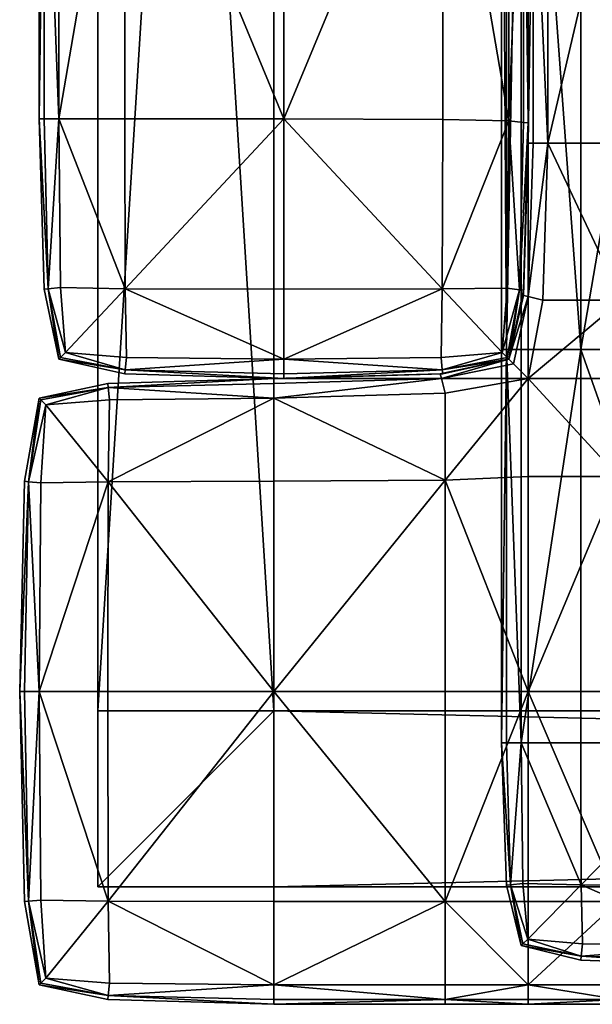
# Model space of a CAD drawing. Header units: millimetres. Extents: x -869 to 1151, y 19358 to 20213.
# Tile 1 of 69: x -869 to -722, y 19358 to 19610. Entities that reach past the tile are written whole.
import ezdxf

# ---------------------------------------------------------------- set-up
doc = ezdxf.new("R2010")
doc.units = ezdxf.units.MM
doc.header["$MEASUREMENT"] = 0
doc.layers.add('Default', color=7, linetype='Continuous')

msp = doc.modelspace()

# ---------------------------------------------------------------- meshes
at = {"layer": 'Default'}
mesh = msp.add_polyface(dxfattribs=at)
corners = [(-848.83, 20153.27, 150), (-848.83, 20153.27, 105), (-848.83, 19433.27, 105), (-848.83, 19433.27, 105), (-848.83, 19433.27, 150), (-848.83, 20153.27, 150), (-848.83, 20153.27, 105), (-803.83, 20153.27, 105), (-803.83, 19433.27, 105), (-848.83, 19433.27, 105), (-803.83, 20153.27, 105), (-803.83, 20153.27, 150), (-803.83, 19433.27, 150), (-803.83, 19433.27, 150), (-803.83, 19433.27, 105), (-803.83, 20153.27, 105), (-803.83, 20153.27, 150), (-848.83, 20153.27, 150), (-848.83, 19433.27, 150), (-848.83, 19433.27, 150), (-803.83, 19433.27, 150), (-803.83, 20153.27, 150), (-841.95, 19682.78, 977.02), (-801.33, 19682.78, 980), (-801.33, 19864.62, 980), (-841.95, 19864.62, 977.02), (-760.7, 19682.43, 977.02), (-760.7, 19863.86, 977.02), (-863.83, 19682.78, 317.48), (-863.83, 19682.78, 552.93), (-863.83, 19864.62, 552.93), (-863.83, 19864.62, 317.48), (-863.83, 19682.78, 789.21), (-863.83, 19864.62, 789.21), (-760.7, 19682.43, 147.56), (-801.33, 19682.78, 146.31), (-801.33, 19864.62, 146.31), (-760.7, 19863.86, 147.56), (-841.95, 19682.78, 147.56), (-841.95, 19864.62, 147.56), (-743.83, 19861.6, 151.31), (-743.83, 19861.6, 968.07), (-862.58, 19682.78, 945.89), (-858.83, 19682.78, 968.07), (-858.83, 19864.62, 968.07), (-858.83, 19864.62, 968.07), (-862.58, 19864.62, 945.89), (-858.83, 19864.62, 968.07), (-858.83, 19682.78, 968.07), (-858.83, 19682.78, 151.31), (-858.83, 19864.62, 151.31), (-858.83, 19864.62, 151.31), (-862.58, 19682.78, 167.46), (-862.58, 19864.62, 167.46), (-858.83, 19864.62, 151.31), (-858.83, 19682.78, 151.31), (-863.83, 19682.78, 205.92), (-863.83, 19864.62, 205.92), (-863.83, 19682.78, 903.24), (-863.83, 19864.62, 903.24)]
mesh.append_faces([[corners[k] for k in face] for face in [(0, 1, 2, 2), (3, 4, 5, 5), (6, 7, 8, 8), (8, 9, 6, 6), (10, 11, 12, 12), (13, 14, 15, 15), (16, 17, 18, 18), (19, 20, 21, 21), (22, 23, 24, 24), (24, 25, 22, 22), (26, 27, 24, 24), (24, 23, 26, 26), (28, 29, 30, 30), (30, 31, 28, 28), (32, 33, 30, 30), (30, 29, 32, 32), (34, 35, 36, 36), (36, 37, 34, 34), (38, 39, 36, 36), (36, 35, 38, 38), (34, 37, 40, 40), (41, 27, 26, 26), (42, 43, 44, 44), (45, 46, 42, 42), (22, 25, 47, 47), (47, 48, 22, 22), (38, 49, 50, 50), (51, 39, 38, 38), (52, 53, 54, 54), (54, 55, 52, 52), (52, 56, 57, 57), (57, 53, 52, 52), (28, 31, 57, 57), (57, 56, 28, 28), (32, 58, 59, 59), (59, 33, 32, 32), (42, 46, 59, 59), (59, 58, 42, 42)]])
mesh = msp.add_polyface(dxfattribs=at)
corners = [(-738.83, 19808.23, 225.21), (-738.83, 19660.89, 225.21), (-737.58, 19660.89, 270.32), (-733.83, 19808.23, 292.86), (-733.83, 19660.89, 292.86), (-714.61, 19660.89, 301.3), (-733.83, 19808.23, 157.57), (-733.83, 19660.89, 157.57), (-737.58, 19660.89, 180.11), (-738.83, 19578.34, 225.21), (-737.58, 19578.34, 270.32), (-733.83, 19578.34, 292.86), (-733.83, 19660.89, 292.86), (-733.83, 19660.89, 292.86), (-733.83, 19578.34, 292.86), (-733.83, 19578.34, 292.86), (-714.61, 19578.34, 301.3), (-714.61, 19660.89, 149.13), (-714.61, 19578.34, 149.13), (-733.83, 19578.34, 157.57), (-733.83, 19660.89, 157.57), (-733.83, 19578.34, 157.57), (-733.83, 19578.34, 157.57), (-737.58, 19578.34, 180.11), (-666.96, 19578.34, 146.31), (-725.43, 19525.61, 302.24), (-725.43, 19733.27, 302.24), (-689.91, 19733.27, 300), (-725.43, 19525.61, 422.72), (-689.91, 19525.61, 431.45), (-689.91, 19733.27, 432.69), (-725.43, 19733.27, 423.03), (-740.64, 19525.61, 308.97), (-740.64, 19733.27, 308.97), (-744.43, 19525.61, 396.24), (-740.64, 19525.61, 413.83), (-740.64, 19733.27, 413.83), (-740.64, 19733.27, 413.83), (-738.83, 19858.59, 552.93), (-738.83, 19679.99, 552.93), (-738.83, 19679.99, 317.48), (-738.83, 19583.55, 552.93), (-738.83, 19583.55, 317.48), (-738.83, 19679.99, 789.21), (-738.83, 19583.55, 789.21), (-740.08, 19680.34, 167.46), (-740.08, 19583.68, 167.46), (-743.83, 19584.06, 151.31), (-743.83, 19681.39, 151.31), (-743.83, 19584.06, 968.07), (-740.08, 19583.68, 945.89), (-740.08, 19680.34, 945.89), (-738.83, 19858.59, 903.24), (-738.83, 19679.99, 903.24), (-738.83, 19679.99, 205.92), (-738.83, 19583.55, 205.92), (-738.83, 19583.55, 903.24)]
mesh.append_faces([[corners[k] for k in face] for face in [(0, 1, 2, 2), (3, 4, 5, 5), (6, 7, 8, 8), (9, 1, 8, 8), (2, 1, 9, 9), (9, 10, 2, 2), (2, 10, 11, 11), (11, 12, 2, 2), (5, 13, 14, 14), (15, 16, 5, 5), (17, 18, 19, 19), (19, 20, 17, 17), (8, 7, 21, 21), (22, 23, 8, 8), (24, 18, 17, 17), (25, 26, 27, 27), (28, 29, 30, 30), (30, 31, 28, 28), (25, 32, 33, 33), (33, 26, 25, 25), (34, 35, 36, 36), (28, 31, 37, 37), (38, 39, 40, 40), (40, 39, 41, 41), (41, 42, 40, 40), (43, 44, 41, 41), (41, 39, 43, 43), (45, 46, 47, 47), (47, 48, 45, 45), (49, 50, 51, 51), (52, 53, 43, 43), (45, 54, 55, 55), (55, 46, 45, 45), (40, 42, 55, 55), (55, 54, 40, 40), (43, 53, 56, 56), (56, 44, 43, 43), (51, 50, 56, 56), (56, 53, 51, 51)]])
mesh = msp.add_polyface(dxfattribs=at)
corners = [(-744.43, 19525.61, 326.56), (-745.69, 19525.61, 361.4), (-745.69, 19733.27, 361.4), (-744.43, 19733.27, 326.56), (-744.43, 19525.61, 396.24), (-744.43, 19733.27, 396.24), (-740.64, 19733.27, 308.97), (-740.64, 19733.27, 413.83), (-841.95, 19682.78, 977.02), (-841.95, 19584.58, 977.02), (-801.33, 19584.58, 980), (-801.33, 19682.78, 980), (-760.7, 19682.43, 977.02), (-760.7, 19584.45, 977.02), (-863.83, 19682.78, 789.21), (-863.83, 19682.78, 552.93), (-863.83, 19584.58, 552.93), (-863.83, 19584.58, 789.21), (-863.83, 19682.78, 317.48), (-863.83, 19584.58, 317.48), (-760.7, 19682.43, 147.56), (-760.7, 19584.45, 147.56), (-801.33, 19584.58, 146.31), (-801.33, 19682.78, 146.31), (-841.95, 19682.78, 147.56), (-841.95, 19584.58, 147.56), (-743.83, 19681.39, 151.31), (-743.83, 19584.06, 151.31), (-743.83, 19584.06, 151.31), (-743.83, 19584.06, 968.07), (-743.83, 19681.39, 968.07), (-740.08, 19680.34, 945.89), (-743.83, 19681.39, 968.07), (-743.83, 19584.06, 968.07), (-862.58, 19682.78, 945.89), (-862.58, 19584.58, 945.89), (-858.83, 19584.58, 968.07), (-858.83, 19682.78, 968.07), (-858.83, 19682.78, 968.07), (-858.83, 19584.58, 968.07), (-858.83, 19584.58, 968.07), (-858.83, 19584.58, 151.31), (-858.83, 19682.78, 151.31), (-862.58, 19682.78, 167.46), (-858.83, 19682.78, 151.31), (-858.83, 19584.58, 151.31), (-858.83, 19584.58, 151.31), (-862.58, 19584.58, 167.46), (-863.83, 19682.78, 903.24), (-863.83, 19584.58, 903.24), (-863.83, 19682.78, 205.92), (-863.83, 19584.58, 205.92)]
mesh.append_faces([[corners[k] for k in face] for face in [(0, 1, 2, 2), (2, 3, 0, 0), (4, 5, 2, 2), (0, 3, 6, 6), (7, 5, 4, 4), (8, 9, 10, 10), (10, 11, 8, 8), (12, 11, 10, 10), (10, 13, 12, 12), (14, 15, 16, 16), (16, 17, 14, 14), (18, 19, 16, 16), (16, 15, 18, 18), (20, 21, 22, 22), (22, 23, 20, 20), (24, 23, 22, 22), (22, 25, 24, 24), (20, 26, 27, 27), (28, 21, 20, 20), (12, 13, 29, 29), (29, 30, 12, 12), (31, 32, 33, 33), (34, 35, 36, 36), (36, 37, 34, 34), (8, 38, 39, 39), (40, 9, 8, 8), (24, 25, 41, 41), (41, 42, 24, 24), (43, 44, 45, 45), (46, 47, 43, 43), (34, 48, 49, 49), (49, 35, 34, 34), (14, 17, 49, 49), (49, 48, 14, 14), (18, 50, 51, 51), (51, 19, 18, 18), (43, 47, 51, 51), (51, 50, 43, 43)]])
mesh = msp.add_polyface(dxfattribs=at)
corners = [(-737.58, 19660.89, 180.11), (-737.58, 19578.34, 180.11), (-738.83, 19578.34, 225.21), (-738.83, 19539.17, 179.97), (-740.08, 19539.48, 225.21), (-738.83, 19539.17, 270.46), (-737.58, 19578.34, 270.32), (-735.08, 19538.23, 293.42), (-733.83, 19578.34, 292.86), (-714.92, 19538.23, 301.44), (-714.61, 19578.34, 301.3), (-733.83, 19578.34, 292.86), (-733.83, 19578.34, 292.86), (-735.08, 19538.23, 293.42), (-714.92, 19538.23, 148.98), (-735.08, 19538.23, 157), (-733.83, 19578.34, 157.57), (-714.61, 19578.34, 149.13), (-733.83, 19578.34, 157.57), (-733.83, 19578.34, 157.57), (-735.08, 19538.23, 157), (-666.96, 19578.34, 304.11), (-745.69, 19733.27, 361.4), (-745.69, 19525.61, 361.4), (-744.43, 19525.61, 396.24), (-689.91, 19733.27, 300), (-689.91, 19525.61, 300), (-725.43, 19525.61, 302.24), (-740.64, 19733.27, 308.97), (-740.64, 19525.61, 308.97), (-744.43, 19525.61, 326.56), (-740.64, 19733.27, 413.83), (-740.64, 19525.61, 413.83), (-725.43, 19525.61, 422.72), (-745.49, 19524.86, 152.98), (-744.24, 19541.33, 151.73), (-741.12, 19540.92, 167.57), (-745.49, 19524.86, 964.09), (-744.24, 19541.33, 967.07), (-760.81, 19541.11, 974.53), (-740.08, 19540.78, 789.21), (-740.08, 19540.78, 552.93), (-738.83, 19583.55, 552.93), (-738.83, 19583.55, 789.21), (-740.08, 19540.78, 317.48), (-738.83, 19583.55, 317.48), (-743.83, 19584.06, 151.31), (-740.08, 19583.68, 167.46), (-760.81, 19541.11, 148.6), (-760.7, 19584.45, 147.56), (-743.83, 19584.06, 151.31), (-743.83, 19584.06, 151.31), (-744.24, 19541.33, 151.73), (-743.83, 19584.06, 968.07), (-741.12, 19540.92, 945.64), (-740.08, 19583.68, 945.89), (-743.83, 19584.06, 968.07), (-743.83, 19584.06, 968.07), (-744.24, 19541.33, 967.07), (-740.08, 19540.78, 205.92), (-738.83, 19583.55, 205.92), (-740.08, 19540.78, 903.24), (-738.83, 19583.55, 903.24)]
mesh.append_faces([[corners[k] for k in face] for face in [(0, 1, 2, 2), (3, 4, 2, 2), (2, 1, 3, 3), (5, 6, 2, 2), (2, 4, 5, 5), (5, 7, 8, 8), (8, 6, 5, 5), (9, 10, 11, 11), (12, 13, 9, 9), (14, 15, 16, 16), (16, 17, 14, 14), (3, 1, 18, 18), (19, 20, 3, 3), (21, 10, 9, 9), (22, 23, 24, 24), (25, 26, 27, 27), (28, 29, 30, 30), (31, 32, 33, 33), (34, 35, 36, 36), (37, 38, 39, 39), (40, 41, 42, 42), (42, 43, 40, 40), (44, 45, 42, 42), (42, 41, 44, 44), (36, 35, 46, 46), (46, 47, 36, 36), (48, 49, 50, 50), (51, 52, 48, 48), (39, 38, 53, 53), (54, 55, 56, 56), (57, 58, 54, 54), (44, 59, 60, 60), (60, 45, 44, 44), (36, 47, 60, 60), (60, 59, 36, 36), (54, 61, 62, 62), (62, 55, 54, 54), (40, 43, 62, 62), (62, 61, 40, 40)]])
mesh = msp.add_polyface(dxfattribs=at)
corners = [(-861.54, 19541.14, 945.64), (-858.41, 19523.61, 944.9), (-857.16, 19524.86, 964.09), (-858.41, 19541.46, 967.07), (-841.85, 19541.14, 974.53), (-858.41, 19541.46, 967.07), (-857.16, 19524.86, 964.09), (-841.85, 19520.48, 167.57), (-858.41, 19523.61, 167.88), (-857.16, 19524.86, 152.98), (-861.54, 19541.14, 167.57), (-858.41, 19541.46, 151.73), (-857.16, 19524.86, 152.98), (-857.16, 19524.86, 152.98), (-858.41, 19523.61, 167.88), (-862.58, 19541.04, 789.21), (-862.58, 19541.04, 552.93), (-858.83, 19523.19, 552.93), (-858.83, 19523.19, 789.21), (-862.58, 19541.04, 317.48), (-858.83, 19523.19, 317.48), (-841.95, 19519.44, 789.21), (-858.83, 19523.19, 789.21), (-858.83, 19523.19, 552.93), (-863.83, 19584.58, 552.93), (-863.83, 19584.58, 317.48), (-863.83, 19584.58, 789.21), (-858.83, 19584.58, 968.07), (-862.58, 19584.58, 945.89), (-841.85, 19541.14, 148.6), (-858.41, 19541.46, 151.73), (-858.83, 19584.58, 151.31), (-862.58, 19584.58, 167.46), (-858.83, 19584.58, 151.31), (-858.83, 19584.58, 151.31), (-858.41, 19541.46, 151.73), (-862.58, 19541.04, 205.92), (-858.83, 19523.19, 205.92), (-858.41, 19523.61, 167.88), (-841.95, 19519.44, 317.48), (-858.83, 19523.19, 317.48), (-858.83, 19523.19, 205.92), (-841.85, 19520.48, 945.64), (-858.41, 19523.61, 944.9), (-858.83, 19523.19, 903.24), (-862.58, 19541.04, 903.24), (-858.83, 19523.19, 903.24), (-858.83, 19523.19, 903.24), (-858.83, 19523.19, 903.24), (-858.83, 19523.19, 903.24), (-863.83, 19584.58, 903.24), (-863.83, 19584.58, 205.92)]
mesh.append_faces([[corners[k] for k in face] for face in [(0, 1, 2, 2), (2, 3, 0, 0), (4, 5, 6, 6), (7, 8, 9, 9), (10, 11, 12, 12), (13, 14, 10, 10), (15, 16, 17, 17), (17, 18, 15, 15), (19, 20, 17, 17), (17, 16, 19, 19), (21, 22, 23, 23), (19, 16, 24, 24), (24, 25, 19, 19), (15, 26, 24, 24), (24, 16, 15, 15), (0, 3, 27, 27), (27, 28, 0, 0), (29, 30, 31, 31), (10, 32, 33, 33), (34, 35, 10, 10), (19, 36, 37, 37), (37, 20, 19, 19), (10, 38, 37, 37), (37, 36, 10, 10), (39, 40, 41, 41), (42, 43, 44, 44), (0, 45, 46, 46), (47, 1, 0, 0), (15, 18, 48, 48), (49, 45, 15, 15), (15, 45, 50, 50), (50, 26, 15, 15), (0, 28, 50, 50), (50, 45, 0, 0), (10, 36, 51, 51), (51, 32, 10, 10), (19, 25, 51, 51), (51, 36, 19, 19)]])
mesh = msp.add_polyface(dxfattribs=at)
corners = [(-760.81, 19520.48, 167.57), (-761.12, 19523.61, 151.73), (-745.49, 19524.86, 152.98), (-745.49, 19524.86, 152.98), (-761.12, 19523.61, 151.73), (-760.81, 19541.11, 148.6), (-745.49, 19524.86, 964.09), (-761.12, 19523.61, 967.07), (-760.81, 19520.48, 945.64), (-841.85, 19520.48, 945.64), (-841.54, 19523.61, 967.07), (-857.16, 19524.86, 964.09), (-857.16, 19524.86, 964.09), (-858.41, 19523.61, 944.9), (-857.16, 19524.86, 964.09), (-841.54, 19523.61, 967.07), (-841.85, 19541.14, 974.53), (-841.85, 19541.14, 148.6), (-841.54, 19523.61, 151.73), (-857.16, 19524.86, 152.98), (-858.41, 19541.46, 151.73), (-857.16, 19524.86, 152.98), (-841.54, 19523.61, 151.73), (-841.85, 19520.48, 167.57), (-761.12, 19523.61, 967.07), (-801.33, 19523.19, 968.07), (-760.81, 19541.11, 974.53), (-801.33, 19541.04, 977.02), (-801.33, 19523.19, 968.07), (-801.33, 19523.19, 968.07), (-761.12, 19523.61, 967.07), (-841.54, 19523.61, 967.07), (-801.33, 19523.19, 968.07), (-801.33, 19523.19, 968.07), (-801.33, 19519.44, 945.89), (-841.54, 19523.61, 151.73), (-801.33, 19523.19, 151.31), (-801.33, 19541.04, 147.56), (-801.33, 19523.19, 151.31), (-801.33, 19523.19, 151.31), (-761.12, 19523.61, 151.73), (-801.33, 19523.19, 151.31), (-801.33, 19523.19, 151.31), (-801.33, 19519.44, 167.46), (-801.33, 19584.58, 980), (-841.95, 19584.58, 977.02), (-760.7, 19584.45, 977.02), (-801.33, 19584.58, 146.31), (-760.7, 19584.45, 147.56), (-841.95, 19584.58, 147.56), (-743.83, 19584.06, 968.07), (-858.83, 19584.58, 968.07), (-858.83, 19584.58, 968.07), (-858.41, 19541.46, 967.07), (-858.83, 19584.58, 151.31), (-841.95, 19519.44, 205.92), (-858.83, 19523.19, 205.92), (-858.83, 19523.19, 205.92), (-858.41, 19523.61, 167.88), (-841.95, 19519.44, 789.21), (-841.95, 19519.44, 903.24), (-858.83, 19523.19, 903.24), (-858.83, 19523.19, 789.21)]
mesh.append_faces([[corners[k] for k in face] for face in [(0, 1, 2, 2), (3, 4, 5, 5), (6, 7, 8, 8), (9, 10, 11, 11), (12, 13, 9, 9), (14, 15, 16, 16), (17, 18, 19, 19), (19, 20, 17, 17), (21, 22, 23, 23), (8, 24, 25, 25), (26, 27, 28, 28), (29, 30, 26, 26), (16, 31, 32, 32), (33, 27, 16, 16), (9, 34, 25, 25), (25, 10, 9, 9), (23, 35, 36, 36), (17, 37, 38, 38), (39, 18, 17, 17), (5, 40, 41, 41), (42, 37, 5, 5), (0, 43, 36, 36), (36, 1, 0, 0), (16, 27, 44, 44), (44, 45, 16, 16), (26, 46, 44, 44), (44, 27, 26, 26), (5, 37, 47, 47), (47, 48, 5, 5), (17, 49, 47, 47), (47, 37, 17, 17), (50, 46, 26, 26), (16, 45, 51, 51), (52, 53, 16, 16), (54, 49, 17, 17), (23, 55, 56, 56), (57, 58, 23, 23), (59, 60, 61, 61), (61, 62, 59, 59)]])
mesh = msp.add_polyface(dxfattribs=at)
corners = [(-738.83, 19539.17, 179.97), (-735.08, 19538.23, 157), (-738.83, 19518.19, 155.32), (-738.83, 19518.19, 155.32), (-742.58, 19521.94, 179.54), (-714.92, 19538.23, 148.98), (-715.86, 19518.19, 148.56), (-738.83, 19518.19, 155.32), (-735.08, 19538.23, 157), (-714.92, 19538.23, 301.44), (-735.08, 19538.23, 293.42), (-738.83, 19518.19, 295.11), (-715.86, 19518.19, 301.86), (-738.83, 19539.17, 270.46), (-742.58, 19521.94, 270.88), (-738.83, 19518.19, 295.11), (-738.83, 19518.19, 295.11), (-735.08, 19538.23, 293.42), (-761.02, 19518.19, 270.46), (-742.58, 19521.94, 270.88), (-743.83, 19523.19, 225.21), (-740.08, 19539.48, 225.21), (-743.83, 19523.19, 225.21), (-743.83, 19523.19, 225.21), (-742.58, 19521.94, 179.54), (-743.83, 19523.19, 225.21), (-743.83, 19523.19, 225.21), (-666.96, 19518.19, 146.31), (-741.12, 19540.92, 167.57), (-744.24, 19523.61, 167.88), (-745.49, 19524.86, 152.98), (-745.49, 19524.86, 152.98), (-744.24, 19523.61, 167.88), (-760.81, 19520.48, 167.57), (-760.81, 19541.11, 148.6), (-744.24, 19541.33, 151.73), (-745.49, 19524.86, 152.98), (-760.81, 19541.11, 974.53), (-761.12, 19523.61, 967.07), (-745.49, 19524.86, 964.09), (-760.81, 19520.48, 945.64), (-744.24, 19523.61, 944.9), (-745.49, 19524.86, 964.09), (-741.12, 19540.92, 945.64), (-744.24, 19541.33, 967.07), (-745.49, 19524.86, 964.09), (-745.49, 19524.86, 964.09), (-744.24, 19523.61, 944.9), (-740.08, 19540.78, 317.48), (-740.08, 19540.78, 552.93), (-743.83, 19523.19, 552.93), (-743.83, 19523.19, 317.48), (-740.08, 19540.78, 789.21), (-743.83, 19523.19, 789.21), (-760.7, 19519.44, 317.48), (-743.83, 19523.19, 317.48), (-743.83, 19523.19, 552.93), (-740.08, 19540.78, 903.24), (-743.83, 19523.19, 903.24), (-744.24, 19523.61, 944.9), (-760.7, 19519.44, 903.24), (-743.83, 19523.19, 903.24), (-743.83, 19523.19, 903.24), (-760.7, 19519.44, 789.21), (-743.83, 19523.19, 789.21), (-743.83, 19523.19, 903.24), (-744.24, 19523.61, 167.88), (-743.83, 19523.19, 205.92), (-740.08, 19540.78, 205.92), (-743.83, 19523.19, 205.92), (-743.83, 19523.19, 205.92), (-743.83, 19523.19, 205.92), (-743.83, 19523.19, 205.92)]
mesh.append_faces([[corners[k] for k in face] for face in [(0, 1, 2, 2), (3, 4, 0, 0), (5, 6, 7, 7), (7, 8, 5, 5), (9, 10, 11, 11), (11, 12, 9, 9), (13, 14, 15, 15), (16, 17, 13, 13), (18, 19, 20, 20), (13, 21, 22, 22), (23, 14, 13, 13), (0, 24, 25, 25), (26, 21, 0, 0), (27, 6, 5, 5), (28, 29, 30, 30), (31, 32, 33, 33), (34, 35, 36, 36), (37, 38, 39, 39), (40, 41, 42, 42), (43, 44, 45, 45), (46, 47, 43, 43), (48, 49, 50, 50), (50, 51, 48, 48), (52, 53, 50, 50), (50, 49, 52, 52), (54, 55, 56, 56), (52, 57, 58, 58), (58, 53, 52, 52), (43, 59, 58, 58), (58, 57, 43, 43), (40, 60, 61, 61), (62, 41, 40, 40), (63, 64, 65, 65), (33, 66, 67, 67), (28, 68, 69, 69), (70, 29, 28, 28), (48, 51, 71, 71), (72, 68, 48, 48)]])
mesh = msp.add_polyface(dxfattribs=at)
corners = [(-803.83, 19438.23, 146.31), (-760.08, 19438.23, 146.31), (-760.08, 19384.51, 149.13), (-803.83, 19438.23, 304.11), (-760.08, 19438.23, 304.11), (-760.08, 19492.27, 301.44), (-738.83, 19518.19, 155.32), (-738.83, 19493.2, 148.56), (-760.08, 19492.27, 148.98), (-738.83, 19438.23, 146.31), (-715.86, 19493.2, 146.87), (-715.86, 19438.23, 146.31), (-715.86, 19384.51, 149.13), (-738.83, 19384.51, 149.13), (-760.08, 19384.51, 301.3), (-738.83, 19384.51, 301.3), (-738.83, 19438.23, 304.11), (-715.86, 19384.51, 301.3), (-715.86, 19438.23, 304.11), (-715.86, 19493.2, 303.55), (-738.83, 19493.2, 301.86), (-666.96, 19438.23, 146.31), (-666.96, 19438.23, 304.11), (-744.43, 19525.61, 326.56), (-744.43, 19425.14, 326.56), (-745.69, 19425.14, 361.4), (-743.37, 19388.85, 396.06), (-744.43, 19425.14, 396.24), (-744.43, 19525.61, 396.24), (-745.69, 19525.61, 361.4), (-725.32, 19388.85, 304.11), (-725.43, 19425.14, 302.24), (-689.91, 19425.14, 300), (-725.43, 19525.61, 302.24), (-689.91, 19525.61, 300), (-725.43, 19525.61, 422.72), (-725.43, 19425.14, 421.79), (-689.91, 19425.14, 427.74), (-740.22, 19389.16, 309.71), (-740.64, 19425.14, 308.97), (-743.37, 19388.85, 326.74), (-740.64, 19425.14, 308.97), (-740.64, 19525.61, 308.97), (-740.64, 19425.14, 308.97), (-740.64, 19425.14, 308.97), (-740.64, 19525.61, 413.83), (-740.64, 19425.14, 413.83), (-740.64, 19425.14, 413.83), (-740.22, 19389.16, 413.09), (-740.64, 19425.14, 413.83), (-740.64, 19425.14, 413.83), (-725.32, 19388.85, 419)]
mesh.append_faces([[corners[k] for k in face] for face in [(0, 1, 2, 2), (3, 4, 5, 5), (6, 7, 8, 8), (8, 7, 9, 9), (9, 1, 8, 8), (10, 11, 9, 9), (9, 7, 10, 10), (12, 13, 9, 9), (9, 11, 12, 12), (2, 1, 9, 9), (14, 15, 16, 16), (16, 4, 14, 14), (17, 18, 16, 16), (19, 20, 16, 16), (16, 18, 19, 19), (5, 4, 16, 16), (16, 20, 5, 5), (21, 11, 10, 10), (22, 18, 17, 17), (23, 24, 25, 25), (26, 27, 25, 25), (28, 29, 25, 25), (25, 27, 28, 28), (30, 31, 32, 32), (33, 34, 32, 32), (32, 31, 33, 33), (35, 36, 37, 37), (30, 38, 39, 39), (40, 24, 41, 41), (23, 42, 43, 43), (44, 24, 23, 23), (33, 31, 39, 39), (35, 45, 46, 46), (46, 36, 35, 35), (28, 27, 47, 47), (26, 48, 49, 49), (50, 27, 26, 26), (51, 36, 46, 46)]])
mesh = msp.add_polyface(dxfattribs=at)
corners = [(-803.83, 19518.19, 225.21), (-761.33, 19519.44, 225.21), (-761.02, 19518.19, 179.97), (-760.08, 19492.27, 148.98), (-760.08, 19514.44, 157), (-738.83, 19518.19, 155.32), (-742.58, 19521.94, 179.54), (-738.83, 19518.19, 155.32), (-738.83, 19518.19, 155.32), (-760.08, 19514.44, 157), (-715.86, 19493.2, 146.87), (-738.83, 19493.2, 148.56), (-715.86, 19518.19, 148.56), (-715.86, 19493.2, 303.55), (-715.86, 19518.19, 301.86), (-738.83, 19518.19, 295.11), (-738.83, 19493.2, 301.86), (-761.02, 19518.19, 270.46), (-760.08, 19514.44, 293.42), (-738.83, 19518.19, 295.11), (-738.83, 19518.19, 295.11), (-742.58, 19521.94, 270.88), (-760.08, 19492.27, 301.44), (-760.08, 19514.44, 293.42), (-743.83, 19523.19, 225.21), (-803.83, 19513.19, 157.57), (-803.83, 19513.19, 292.86), (-666.96, 19518.19, 304.11), (-745.69, 19425.14, 361.4), (-745.69, 19525.61, 361.4), (-744.43, 19525.61, 326.56), (-689.91, 19425.14, 427.74), (-689.91, 19525.61, 431.45), (-725.43, 19525.61, 422.72), (-740.64, 19425.14, 308.97), (-740.64, 19525.61, 308.97), (-725.43, 19525.61, 302.24), (-740.64, 19425.14, 413.83), (-740.64, 19525.61, 413.83), (-744.43, 19525.61, 396.24), (-760.7, 19519.44, 317.48), (-760.7, 19519.44, 552.93), (-801.33, 19518.19, 552.93), (-801.33, 19518.19, 317.48), (-760.7, 19519.44, 789.21), (-743.83, 19523.19, 552.93), (-743.83, 19523.19, 552.93), (-743.83, 19523.19, 789.21), (-743.83, 19523.19, 552.93), (-801.33, 19523.19, 968.07), (-801.33, 19519.44, 945.89), (-760.81, 19520.48, 945.64), (-760.7, 19519.44, 903.24), (-801.33, 19518.19, 903.24), (-801.33, 19518.19, 789.21), (-760.81, 19520.48, 167.57), (-760.7, 19519.44, 205.92), (-801.33, 19518.19, 205.92), (-801.33, 19519.44, 167.46), (-743.83, 19523.19, 903.24), (-743.83, 19523.19, 205.92), (-743.83, 19523.19, 317.48)]
mesh.append_faces([[corners[k] for k in face] for face in [(0, 1, 2, 2), (3, 4, 5, 5), (2, 6, 7, 7), (8, 9, 2, 2), (10, 11, 5, 5), (5, 12, 10, 10), (13, 14, 15, 15), (15, 16, 13, 13), (17, 18, 19, 19), (20, 21, 17, 17), (22, 16, 15, 15), (15, 23, 22, 22), (24, 1, 17, 17), (2, 1, 24, 24), (24, 6, 2, 2), (25, 4, 3, 3), (26, 18, 17, 17), (27, 14, 13, 13), (28, 29, 30, 30), (31, 32, 33, 33), (34, 35, 36, 36), (37, 38, 39, 39), (40, 41, 42, 42), (42, 43, 40, 40), (42, 41, 44, 44), (44, 41, 45, 45), (46, 47, 44, 44), (48, 41, 40, 40), (49, 50, 51, 51), (44, 52, 53, 53), (53, 54, 44, 44), (53, 52, 51, 51), (55, 56, 57, 57), (57, 58, 55, 55), (57, 56, 40, 40), (59, 52, 44, 44), (40, 56, 60, 60), (60, 61, 40, 40), (60, 56, 55, 55)]])
mesh = msp.add_polyface(dxfattribs=at)
corners = [(-868.83, 19438.23, 225.21), (-867.58, 19491.95, 225.21), (-866.54, 19491.85, 180.34), (-866.54, 19491.85, 270.08), (-867.58, 19438.23, 270.32), (-803.83, 19438.23, 146.31), (-846.33, 19438.23, 149.13), (-846.22, 19491.85, 151.47), (-803.83, 19518.19, 225.21), (-846.33, 19516.94, 225.21), (-846.22, 19515.9, 270.08), (-863.41, 19491.54, 158.51), (-862.16, 19511.53, 161.32), (-845.91, 19512.78, 158.51), (-863.41, 19512.78, 181.04), (-862.16, 19511.53, 161.32), (-862.16, 19511.53, 161.32), (-863.41, 19491.54, 158.51), (-846.22, 19515.9, 180.34), (-845.91, 19512.78, 158.51), (-862.16, 19511.53, 161.32), (-862.16, 19511.53, 161.32), (-863.41, 19512.78, 181.04), (-863.41, 19512.78, 269.38), (-862.16, 19511.53, 289.1), (-845.91, 19512.78, 291.92), (-863.41, 19491.54, 291.92), (-862.16, 19511.53, 289.1), (-862.16, 19511.53, 289.1), (-863.41, 19512.78, 269.38), (-846.22, 19491.85, 298.95), (-845.91, 19512.78, 291.92), (-862.16, 19511.53, 289.1), (-862.16, 19511.53, 289.1), (-863.41, 19491.54, 291.92), (-863.41, 19491.54, 158.51), (-863.83, 19438.23, 157.57), (-867.58, 19438.23, 180.11), (-863.83, 19438.23, 157.57), (-863.41, 19491.54, 291.92), (-863.83, 19438.23, 292.86), (-863.83, 19438.23, 292.86), (-846.33, 19438.23, 301.3), (-863.83, 19438.23, 292.86), (-863.41, 19512.78, 269.38), (-863.83, 19513.19, 225.21), (-863.83, 19513.19, 225.21), (-863.83, 19513.19, 225.21), (-863.41, 19512.78, 181.04), (-863.83, 19513.19, 225.21), (-863.83, 19513.19, 225.21), (-803.83, 19513.19, 157.57), (-845.91, 19512.78, 158.51), (-803.83, 19513.19, 292.86), (-845.91, 19512.78, 291.92), (-841.95, 19519.44, 317.48), (-841.95, 19519.44, 552.93), (-858.83, 19523.19, 552.93), (-858.83, 19523.19, 552.93), (-858.83, 19523.19, 317.48), (-858.83, 19523.19, 552.93), (-841.95, 19519.44, 789.21), (-858.83, 19523.19, 205.92), (-841.95, 19519.44, 205.92), (-858.83, 19523.19, 903.24), (-841.95, 19519.44, 903.24), (-841.85, 19520.48, 945.64)]
mesh.append_faces([[corners[k] for k in face] for face in [(0, 1, 2, 2), (3, 1, 0, 0), (0, 4, 3, 3), (5, 6, 7, 7), (8, 9, 10, 10), (7, 11, 12, 12), (12, 13, 7, 7), (2, 14, 15, 15), (16, 17, 2, 2), (18, 19, 20, 20), (21, 22, 18, 18), (10, 23, 24, 24), (24, 25, 10, 10), (3, 26, 27, 27), (28, 29, 3, 3), (30, 31, 32, 32), (33, 34, 30, 30), (2, 35, 36, 36), (36, 37, 2, 2), (38, 11, 7, 7), (30, 39, 40, 40), (41, 42, 30, 30), (43, 26, 3, 3), (3, 44, 45, 45), (45, 1, 3, 3), (10, 9, 46, 46), (47, 23, 10, 10), (18, 48, 49, 49), (50, 9, 18, 18), (2, 1, 45, 45), (45, 14, 2, 2), (51, 52, 18, 18), (53, 54, 30, 30), (55, 56, 57, 57), (58, 59, 55, 55), (60, 56, 61, 61), (62, 63, 55, 55), (64, 65, 66, 66)]])
mesh = msp.add_polyface(dxfattribs=at)
corners = [(-760.08, 19492.27, 148.98), (-760.08, 19438.23, 146.31), (-803.83, 19438.23, 146.31), (-803.83, 19491.95, 149.13), (-846.22, 19491.85, 151.47), (-760.08, 19492.27, 301.44), (-803.83, 19491.95, 301.3), (-803.83, 19438.23, 304.11), (-846.22, 19491.85, 298.95), (-761.02, 19518.19, 270.46), (-761.33, 19519.44, 225.21), (-803.83, 19518.19, 225.21), (-803.83, 19516.94, 270.32), (-761.02, 19518.19, 179.97), (-803.83, 19516.94, 180.11), (-846.22, 19515.9, 180.34), (-846.33, 19516.94, 225.21), (-846.22, 19515.9, 270.08), (-760.08, 19514.44, 157), (-803.83, 19513.19, 157.57), (-803.83, 19513.19, 157.57), (-845.91, 19512.78, 158.51), (-803.83, 19513.19, 157.57), (-803.83, 19513.19, 157.57), (-760.08, 19514.44, 293.42), (-803.83, 19513.19, 292.86), (-803.83, 19513.19, 292.86), (-845.91, 19512.78, 291.92), (-803.83, 19513.19, 292.86), (-803.83, 19513.19, 292.86), (-760.7, 19519.44, 789.21), (-801.33, 19518.19, 789.21), (-801.33, 19518.19, 552.93), (-841.95, 19519.44, 789.21), (-841.95, 19519.44, 552.93), (-841.95, 19519.44, 317.48), (-801.33, 19518.19, 317.48), (-801.33, 19523.19, 151.31), (-801.33, 19519.44, 167.46), (-841.85, 19520.48, 167.57), (-760.81, 19520.48, 945.64), (-801.33, 19519.44, 945.89), (-801.33, 19518.19, 903.24), (-841.85, 19520.48, 945.64), (-841.95, 19519.44, 903.24), (-841.95, 19519.44, 205.92), (-801.33, 19518.19, 205.92), (-760.7, 19519.44, 317.48)]
mesh.append_faces([[corners[k] for k in face] for face in [(0, 1, 2, 2), (2, 3, 0, 0), (4, 3, 2, 2), (5, 6, 7, 7), (7, 6, 8, 8), (9, 10, 11, 11), (11, 12, 9, 9), (13, 14, 11, 11), (15, 16, 11, 11), (11, 14, 15, 15), (17, 12, 11, 11), (13, 18, 19, 19), (19, 14, 13, 13), (0, 3, 20, 20), (4, 21, 22, 22), (23, 3, 4, 4), (15, 14, 19, 19), (5, 24, 25, 25), (25, 6, 5, 5), (9, 12, 26, 26), (17, 27, 28, 28), (29, 12, 17, 17), (8, 6, 25, 25), (30, 31, 32, 32), (33, 34, 32, 32), (32, 31, 33, 33), (35, 36, 32, 32), (32, 34, 35, 35), (37, 38, 39, 39), (40, 41, 42, 42), (43, 44, 42, 42), (42, 41, 43, 43), (33, 31, 42, 42), (42, 44, 33, 33), (35, 45, 46, 46), (46, 36, 35, 35), (39, 38, 46, 46), (46, 45, 39, 39), (47, 36, 46, 46)]])
mesh = msp.add_polyface(dxfattribs=at)
corners = [(-848.83, 19388.27), (-848.83, 19433.27), (-803.83, 19433.27), (-803.83, 19388.27), (-848.83, 19388.27, 150), (-803.83, 19388.27, 150), (-803.83, 19433.27, 150), (-848.83, 19433.27, 150), (-803.83, 19388.27, 150), (-848.83, 19388.27, 150), (-848.83, 19388.27), (-803.83, 19433.27), (-803.83, 19388.27, 150), (-803.83, 19433.27), (-848.83, 19433.27), (-848.83, 19433.27, 150), (-848.83, 19433.27, 150), (-803.83, 19433.27, 150), (-803.83, 19433.27), (-848.83, 19433.27), (-848.83, 19388.27, 150), (-848.83, 19388.27, 150), (-848.83, 19433.27), (-848.83, 19433.27, 150), (-848.83, 19433.27, 105), (-803.83, 19433.27, 105), (-803.83, 19433.27, 150), (-803.83, 19388.27, 150), (-803.83, 19433.27, 150), (-803.83, 19433.27, 105), (-803.83, 19388.27, 105), (-866.54, 19491.85, 180.34), (-867.58, 19438.23, 180.11), (-868.83, 19438.23, 225.21), (-866.54, 19384.62, 180.34), (-867.58, 19384.51, 225.21), (-866.54, 19384.62, 270.08), (-867.58, 19438.23, 270.32), (-760.08, 19384.51, 149.13), (-803.83, 19384.51, 149.13), (-803.83, 19438.23, 146.31), (-846.22, 19384.62, 151.47), (-846.33, 19438.23, 149.13), (-760.08, 19384.51, 301.3), (-760.08, 19438.23, 304.11), (-803.83, 19438.23, 304.11), (-803.83, 19384.51, 301.3), (-846.22, 19491.85, 298.95), (-846.33, 19438.23, 301.3), (-846.22, 19384.62, 298.95), (-846.22, 19491.85, 151.47), (-863.83, 19438.23, 157.57), (-863.41, 19384.93, 158.51), (-863.83, 19438.23, 157.57), (-863.83, 19438.23, 157.57), (-863.83, 19438.23, 157.57), (-863.41, 19384.93, 158.51), (-863.41, 19384.93, 291.92), (-863.83, 19438.23, 292.86), (-863.83, 19438.23, 292.86), (-863.83, 19438.23, 292.86), (-863.41, 19384.93, 291.92), (-866.54, 19491.85, 270.08)]
mesh.append_faces([[corners[k] for k in face] for face in [(0, 1, 2, 2), (2, 3, 0, 0), (4, 5, 6, 6), (6, 7, 4, 4), (8, 9, 10, 10), (3, 11, 6, 6), (6, 12, 3, 3), (13, 14, 15, 15), (16, 17, 18, 18), (19, 0, 20, 20), (21, 7, 22, 22), (23, 24, 25, 25), (25, 26, 23, 23), (27, 28, 29, 29), (29, 30, 27, 27), (31, 32, 33, 33), (34, 35, 33, 33), (33, 32, 34, 34), (36, 37, 33, 33), (33, 35, 36, 36), (38, 39, 40, 40), (41, 42, 40, 40), (40, 39, 41, 41), (43, 44, 45, 45), (45, 46, 43, 43), (47, 48, 45, 45), (49, 46, 45, 45), (45, 48, 49, 49), (50, 42, 51, 51), (41, 52, 53, 53), (54, 42, 41, 41), (34, 32, 55, 55), (55, 56, 34, 34), (36, 57, 58, 58), (58, 37, 36, 36), (49, 48, 59, 59), (60, 61, 49, 49), (62, 37, 58, 58)]])
mesh = msp.add_polyface(dxfattribs=at)
corners = [(-760.08, 19359.52, 180.11), (-760.08, 19358.27, 225.21), (-803.83, 19358.27, 225.21), (-803.83, 19359.52, 180.11), (-760.08, 19359.52, 270.32), (-715.86, 19359.52, 180.11), (-738.83, 19359.52, 180.11), (-738.83, 19363.27, 157.57), (-760.08, 19363.27, 157.57), (-760.08, 19384.51, 149.13), (-738.83, 19384.51, 149.13), (-738.83, 19363.27, 157.57), (-738.83, 19363.27, 157.57), (-760.08, 19363.27, 157.57), (-715.86, 19384.51, 301.3), (-738.83, 19384.51, 301.3), (-738.83, 19363.27, 292.86), (-760.08, 19384.51, 301.3), (-760.08, 19363.27, 292.86), (-738.83, 19363.27, 292.86), (-738.83, 19363.27, 292.86), (-738.83, 19359.52, 270.32), (-738.83, 19363.27, 292.86), (-760.08, 19363.27, 292.86), (-738.83, 19438.23, 146.31), (-738.83, 19358.27, 225.21), (-715.86, 19359.52, 270.32), (-803.83, 19363.27, 157.57), (-760.08, 19363.27, 292.86), (-803.83, 19363.27, 292.86), (-803.83, 19359.52, 270.32), (-803.83, 19363.27, 292.86), (-743.37, 19388.85, 326.74), (-744.43, 19388.74, 361.4), (-745.69, 19425.14, 361.4), (-744.43, 19425.14, 326.56), (-743.37, 19388.85, 396.06), (-740.22, 19389.16, 309.71), (-738.95, 19374.94, 311.95), (-740.22, 19373.69, 327.3), (-725.32, 19370.56, 326.74), (-740.22, 19373.69, 327.3), (-738.95, 19374.94, 311.95), (-725.32, 19388.85, 419), (-740.22, 19389.16, 413.09), (-738.95, 19374.94, 410.85), (-740.22, 19373.69, 395.5), (-738.95, 19374.94, 410.85), (-738.95, 19374.94, 410.85), (-740.22, 19389.16, 413.09), (-740.64, 19425.14, 308.97), (-725.32, 19370.56, 396.06), (-740.22, 19373.69, 395.5), (-740.64, 19373.27, 361.4), (-740.64, 19373.27, 361.4), (-740.64, 19373.27, 361.4), (-740.22, 19373.69, 395.5), (-740.64, 19373.27, 361.4), (-740.64, 19373.27, 361.4)]
mesh.append_faces([[corners[k] for k in face] for face in [(0, 1, 2, 2), (2, 3, 0, 0), (2, 1, 4, 4), (5, 6, 7, 7), (0, 8, 7, 7), (7, 6, 0, 0), (9, 10, 11, 11), (12, 13, 9, 9), (14, 15, 16, 16), (17, 18, 19, 19), (20, 15, 17, 17), (4, 21, 22, 22), (22, 23, 4, 4), (24, 10, 9, 9), (0, 6, 25, 25), (25, 1, 0, 0), (26, 21, 25, 25), (4, 1, 25, 25), (25, 21, 4, 4), (27, 8, 0, 0), (4, 28, 29, 29), (29, 30, 4, 4), (31, 18, 17, 17), (32, 33, 34, 34), (34, 35, 32, 32), (34, 33, 36, 36), (32, 37, 38, 38), (38, 39, 32, 32), (40, 41, 42, 42), (43, 44, 45, 45), (36, 46, 47, 47), (48, 49, 36, 36), (50, 37, 32, 32), (51, 52, 53, 53), (36, 33, 54, 54), (55, 56, 36, 36), (32, 39, 57, 57), (58, 33, 32, 32)]])
mesh = msp.add_polyface(dxfattribs=at)
corners = [(-738.83, 19363.27, 157.57), (-715.86, 19363.27, 157.57), (-715.86, 19359.52, 180.11), (-715.86, 19384.51, 149.13), (-715.86, 19363.27, 157.57), (-738.83, 19363.27, 157.57), (-738.83, 19363.27, 157.57), (-738.83, 19384.51, 149.13), (-715.86, 19359.52, 270.32), (-715.86, 19363.27, 292.86), (-738.83, 19363.27, 292.86), (-738.83, 19359.52, 270.32), (-738.83, 19363.27, 292.86), (-715.86, 19363.27, 292.86), (-715.86, 19384.51, 301.3), (-715.86, 19358.27, 225.21), (-738.83, 19358.27, 225.21), (-738.83, 19359.52, 180.11), (-738.83, 19438.23, 304.11), (-738.83, 19384.51, 301.3), (-666.96, 19358.27, 225.21), (-666.96, 19363.27, 157.57), (-715.86, 19363.27, 157.57), (-666.96, 19363.27, 292.86), (-725.32, 19370.56, 396.06), (-725.43, 19369.52, 361.4), (-689.91, 19368.27, 361.4), (-689.91, 19369.52, 396.24), (-725.32, 19370.56, 326.74), (-689.91, 19369.52, 326.56), (-689.91, 19425.14, 300), (-689.91, 19388.74, 302.24), (-725.32, 19388.85, 304.11), (-725.32, 19388.85, 419), (-689.91, 19388.74, 421.79), (-689.91, 19425.14, 427.74), (-725.43, 19425.14, 421.79), (-725.01, 19373.69, 309.71), (-738.95, 19374.94, 311.95), (-738.95, 19374.94, 311.95), (-740.22, 19389.16, 309.71), (-738.95, 19374.94, 311.95), (-725.01, 19373.69, 309.71), (-725.01, 19373.69, 413.09), (-738.95, 19374.94, 410.85), (-740.22, 19373.69, 395.5), (-738.95, 19374.94, 410.85), (-725.01, 19373.69, 413.09), (-740.64, 19425.14, 308.97), (-725.43, 19425.14, 302.24), (-725.01, 19373.69, 413.09), (-689.91, 19373.27, 413.83), (-689.91, 19373.27, 413.83), (-689.91, 19373.27, 413.83), (-740.64, 19373.27, 361.4), (-740.22, 19373.69, 327.3), (-725.01, 19373.69, 309.71), (-689.91, 19373.27, 308.97), (-689.91, 19373.27, 308.97), (-689.91, 19373.27, 308.97), (-740.64, 19425.14, 413.83), (-740.22, 19389.16, 413.09)]
mesh.append_faces([[corners[k] for k in face] for face in [(0, 1, 2, 2), (3, 4, 5, 5), (6, 7, 3, 3), (8, 9, 10, 10), (10, 11, 8, 8), (12, 13, 14, 14), (2, 15, 16, 16), (16, 17, 2, 2), (16, 15, 8, 8), (18, 19, 14, 14), (20, 15, 2, 2), (21, 22, 3, 3), (23, 9, 8, 8), (24, 25, 26, 26), (26, 27, 24, 24), (28, 29, 26, 26), (26, 25, 28, 28), (30, 31, 32, 32), (33, 34, 35, 35), (35, 36, 33, 33), (32, 37, 38, 38), (39, 40, 32, 32), (41, 42, 28, 28), (24, 43, 44, 44), (44, 45, 24, 24), (46, 47, 33, 33), (48, 49, 32, 32), (33, 50, 51, 51), (51, 34, 33, 33), (24, 27, 52, 52), (53, 43, 24, 24), (54, 25, 24, 24), (28, 25, 54, 54), (54, 55, 28, 28), (28, 56, 57, 57), (58, 29, 28, 28), (32, 31, 59, 59), (59, 37, 32, 32), (60, 61, 33, 33)]])
mesh = msp.add_polyface(dxfattribs=at)
corners = [(-803.83, 19388.27, 150), (-803.83, 19388.27, 105), (1086.17, 19388.27, 105), (1086.17, 19388.27, 105), (1086.17, 19388.27, 150), (-803.83, 19388.27, 150), (-803.83, 19388.27, 105), (-803.83, 19433.27, 105), (1086.17, 19433.27, 105), (1086.17, 19388.27, 105), (-803.83, 19433.27, 105), (-803.83, 19433.27, 150), (1086.17, 19433.27, 150), (1086.17, 19433.27, 150), (1086.17, 19433.27, 105), (-803.83, 19433.27, 105), (-803.83, 19433.27, 150), (-803.83, 19388.27, 150), (1086.17, 19388.27, 150), (1086.17, 19388.27, 150), (1086.17, 19433.27, 150), (-803.83, 19433.27, 150), (193.16, 19368.27, 361.4), (157.64, 19369.52, 361.4), (157.75, 19370.56, 326.74), (193.16, 19425.14, 427.74), (157.64, 19425.14, 421.79), (157.75, 19388.85, 419), (139.7, 19388.85, 326.74), (142.86, 19389.16, 309.71), (144.12, 19374.94, 311.95), (142.86, 19373.69, 327.3), (157.75, 19388.85, 304.11), (158.06, 19373.69, 309.71), (144.12, 19374.94, 311.95), (144.12, 19374.94, 311.95), (142.86, 19389.16, 309.71), (142.86, 19373.69, 327.3), (144.12, 19374.94, 311.95), (144.12, 19374.94, 311.95), (158.06, 19373.69, 309.71), (157.75, 19370.56, 396.06), (158.06, 19373.69, 413.09), (144.12, 19374.94, 410.85), (142.86, 19373.69, 395.5), (142.86, 19389.16, 413.09), (144.12, 19374.94, 410.85), (144.12, 19374.94, 410.85), (158.06, 19373.69, 413.09), (139.7, 19388.85, 396.06), (142.86, 19373.69, 395.5), (144.12, 19374.94, 410.85), (144.12, 19374.94, 410.85), (142.86, 19389.16, 413.09), (142.86, 19389.16, 309.71), (142.43, 19425.14, 308.97), (157.64, 19425.14, 302.24), (142.43, 19373.27, 361.4), (142.43, 19373.27, 361.4), (142.86, 19373.69, 327.3), (142.86, 19389.16, 413.09), (142.43, 19425.14, 413.83), (142.43, 19425.14, 413.83), (142.21, 19388.85, 396.06), (143.26, 19388.74, 361.4), (144.52, 19425.14, 361.4), (143.26, 19425.14, 396.24), (142.21, 19388.85, 326.74), (143.26, 19425.14, 326.56), (139.47, 19373.27, 361.4), (139.47, 19425.14, 308.97)]
mesh.append_faces([[corners[k] for k in face] for face in [(0, 1, 2, 2), (3, 4, 5, 5), (6, 7, 8, 8), (8, 9, 6, 6), (10, 11, 12, 12), (13, 14, 15, 15), (16, 17, 18, 18), (19, 20, 21, 21), (22, 23, 24, 24), (25, 26, 27, 27), (28, 29, 30, 30), (30, 31, 28, 28), (32, 33, 34, 34), (35, 36, 32, 32), (24, 37, 38, 38), (39, 40, 24, 24), (41, 42, 43, 43), (43, 44, 41, 41), (27, 45, 46, 46), (47, 48, 27, 27), (49, 50, 51, 51), (52, 53, 49, 49), (32, 54, 55, 55), (55, 56, 32, 32), (41, 44, 57, 57), (57, 23, 41, 41), (28, 31, 58, 58), (24, 23, 57, 57), (57, 59, 24, 24), (49, 60, 61, 61), (27, 26, 62, 62), (62, 45, 27, 27), (63, 64, 65, 65), (65, 66, 63, 63), (67, 68, 65, 65), (65, 64, 67, 67), (69, 64, 63, 63), (70, 68, 67, 67)]])
mesh = msp.add_polyface(dxfattribs=at)
corners = [(-848.83, 19388.27), (-803.83, 19388.27), (-803.83, 19388.27, 150), (-760.08, 19359.52, 270.32), (-803.83, 19359.52, 270.32), (-803.83, 19358.27, 225.21), (-846.22, 19360.56, 270.08), (-846.33, 19359.52, 225.21), (-846.22, 19360.56, 180.34), (-803.83, 19359.52, 180.11), (-863.41, 19363.69, 181.04), (-862.16, 19364.94, 161.32), (-845.91, 19363.69, 158.51), (-866.54, 19384.62, 180.34), (-863.41, 19384.93, 158.51), (-862.16, 19364.94, 161.32), (-862.16, 19364.94, 161.32), (-863.41, 19363.69, 181.04), (-846.22, 19384.62, 151.47), (-845.91, 19363.69, 158.51), (-862.16, 19364.94, 161.32), (-862.16, 19364.94, 161.32), (-863.41, 19384.93, 158.51), (-846.22, 19384.62, 298.95), (-863.41, 19384.93, 291.92), (-862.16, 19364.94, 289.1), (-845.91, 19363.69, 291.92), (-866.54, 19384.62, 270.08), (-863.41, 19363.69, 269.38), (-862.16, 19364.94, 289.1), (-862.16, 19364.94, 289.1), (-863.41, 19384.93, 291.92), (-845.91, 19363.69, 291.92), (-862.16, 19364.94, 289.1), (-862.16, 19364.94, 289.1), (-863.41, 19363.69, 269.38), (-863.41, 19363.69, 181.04), (-863.83, 19363.27, 225.21), (-867.58, 19384.51, 225.21), (-863.83, 19363.27, 225.21), (-863.83, 19363.27, 225.21), (-863.41, 19363.69, 269.38), (-863.83, 19363.27, 225.21), (-863.83, 19363.27, 225.21), (-760.08, 19384.51, 149.13), (-760.08, 19363.27, 157.57), (-803.83, 19363.27, 157.57), (-803.83, 19384.51, 149.13), (-760.08, 19359.52, 180.11), (-803.83, 19363.27, 157.57), (-803.83, 19363.27, 157.57), (-803.83, 19363.27, 157.57), (-845.91, 19363.69, 158.51), (-760.08, 19384.51, 301.3), (-803.83, 19384.51, 301.3), (-803.83, 19363.27, 292.86), (-803.83, 19363.27, 292.86), (-803.83, 19363.27, 292.86), (-803.83, 19363.27, 292.86), (-845.91, 19363.69, 291.92)]
mesh.append_faces([[corners[k] for k in face] for face in [(0, 1, 2, 2), (3, 4, 5, 5), (6, 7, 5, 5), (5, 4, 6, 6), (8, 9, 5, 5), (5, 7, 8, 8), (8, 10, 11, 11), (11, 12, 8, 8), (13, 14, 15, 15), (16, 17, 13, 13), (18, 19, 20, 20), (21, 22, 18, 18), (23, 24, 25, 25), (25, 26, 23, 23), (27, 28, 29, 29), (30, 31, 27, 27), (6, 32, 33, 33), (34, 35, 6, 6), (13, 36, 37, 37), (37, 38, 13, 13), (8, 7, 39, 39), (40, 10, 8, 8), (6, 41, 42, 42), (43, 7, 6, 6), (27, 38, 37, 37), (37, 28, 27, 27), (44, 45, 46, 46), (46, 47, 44, 44), (48, 9, 49, 49), (8, 12, 50, 50), (51, 9, 8, 8), (18, 47, 46, 46), (46, 52, 18, 18), (53, 54, 55, 55), (23, 26, 56, 56), (57, 54, 23, 23), (6, 4, 58, 58), (58, 59, 6, 6)]])

doc.saveas('drawing.dxf')
